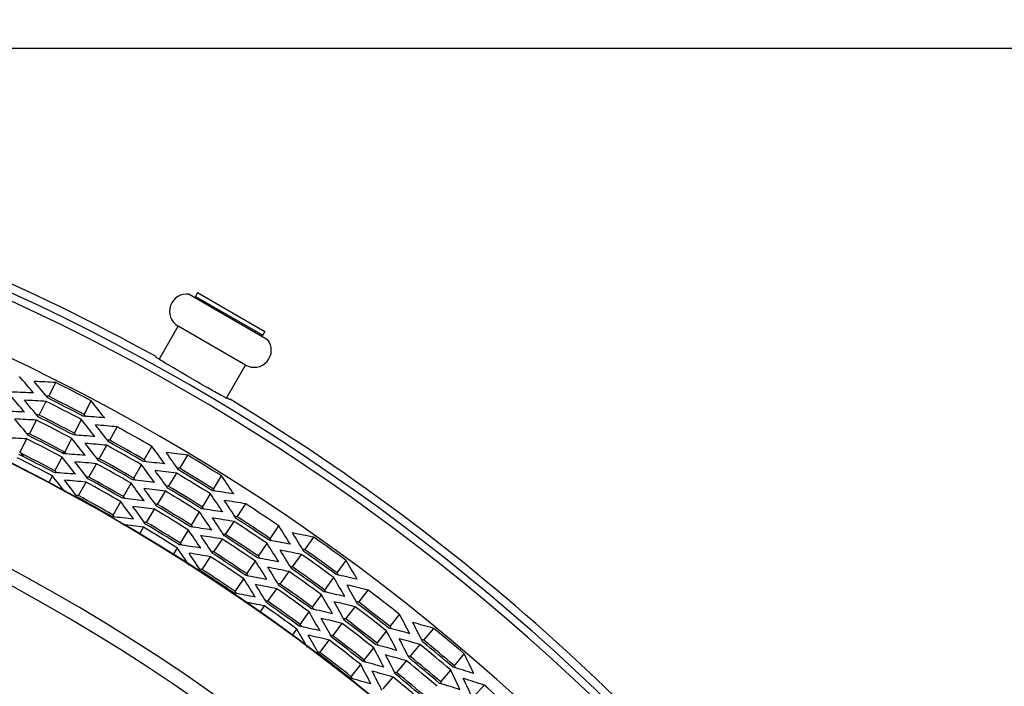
# Model space of a CAD drawing. Header units: millimetres. Extents: x 0 to 420, y 0 to 297.
# Tile 175 of 256: x 172 to 185, y 239 to 248. Entities that reach past the tile are written whole.
import ezdxf

# ---------------------------------------------------------------- set-up
doc = ezdxf.new("R2010")
doc.units = ezdxf.units.MM
doc.header["$LTSCALE"] = 23.1
doc.layers.get('0').update_dxf_attribs({"linetype": 'CONTINUOUS'})
doc.layers.add('02___PRT_ALL_AXES', color=7, linetype='CONTINUOUS')
doc.layers.add('DIM_PILOTEES', color=7, linetype='CONTINUOUS')
doc.styles.get("Standard").update_dxf_attribs({"font": 'txt', "width": 0.7})
doc.dimstyles.new('DIMSTYLE_2', dxfattribs={"dimtxt": 2.5, "dimasz": 3.5, "dimexe": 2, "dimexo": 0, "dimtad": 1, "dimdec": 0, "dimlfac": 5, "dimdsep": 46, "dimtxsty": 'Standard', "dimblk": '_FILLED', "dimblk1": '_FILLED', "dimblk2": '_FILLED', "dimcen": 0.09, "dimazin": 2, "dimtp": 0.3, "dimtm": 0.3, "dimtfac": 1, "dimtdec": 0, "dimtofl": 0, "dimtmove": 0, "dimatfit": 3, "dimldrblk": '_FILLED', "dimfxl": 0, "dimtolj": 1, "dimarcsym": 0})

# ---------------------------------------------------------------- blocks, each defined once
blk = doc.blocks.new('_FILLED')
at = {"color": 0, "linetype": 'ByBlock'}
blk.add_solid([(0, 0), (-1, 0.1429), (-1, -0.1429)], dxfattribs=at)
blk = doc.blocks.new('*D6')
at = {"layer": 'DIM_PILOTEES', "color": 2, "linetype": 'Continuous'}
for p, q in [((200.131, 247.749), (200.131, 255.249)), ((200.131, 255.249), (200.131, 237.048)), ((159.961, 247.749), (202.131, 247.749)), ((200.131, 218.847), (200.131, 237.048)), ((188.561, 226.347), (202.131, 226.347)), ((200.131, 226.347), (200.131, 218.847))]:
    blk.add_line(p, q, dxfattribs=at)
at = {"layer": 'DIM_PILOTEES', "color": 2, "linetype": 'Continuous', "xscale": 3.5, "yscale": 3.5, "zscale": 3.5}
for p, rotation in [((200.131, 247.749), 270), ((200.131, 226.347), 90)]:
    blk.add_blockref('_FILLED', p, dxfattribs=dict(at, rotation=rotation))
at = {"layer": 'DIM_PILOTEES', "color": 2, "linetype": 'Continuous', "insert": (197.006, 236.763), "char_height": 2.5, "width": 8.03571, "attachment_point": 2, "rotation": 90, "line_spacing_factor": 0.9}
blk.add_mtext('{\\ftxt;\\W0.0001;\\H0.0001;\\~}{\\ftxt;\\W2.1428571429;\\H2.5; }{\\ftxt;\\W0.0001;\\H0.0001;\\~}', dxfattribs=at)

msp = doc.modelspace()

# ---------------------------------------------------------------- linework, layer by layer
at = {"color": 7, "linetype": 'Continuous'}
for p, q in [((174.1102, 244.4582), (175.1565, 243.8541)), ((174.221, 244.4819), (174.191, 244.4299)), ((174.191, 244.4299), (174.1968, 244.4082)), ((174.191, 244.4299), (175.0916, 243.9099)), ((174.221, 244.4819), (175.1216, 243.9619)), ((173.7091, 243.5953), (173.961, 244.0315)), ((174.8616, 243.5115), (173.961, 244.0315)), ((175.0916, 243.9099), (175.0699, 243.9041)), ((175.1216, 243.9619), (175.0916, 243.9099)), ((174.6098, 243.0753), (174.8616, 243.5115)), ((172.2306, 243.0938), (172.3252, 243.2771)), ((172.1009, 242.8426), (172.1955, 243.0259)), ((172.7026, 242.8502), (172.7972, 243.0335)), ((171.9712, 242.5913), (172.0659, 242.7746)), ((172.5729, 242.5989), (172.6675, 242.7822)), ((173.0453, 242.5047), (173.1465, 242.6844)), ((171.8416, 242.34), (171.9362, 242.5233)), ((172.4432, 242.3477), (172.5379, 242.531)), ((172.9065, 242.2584), (173.0077, 242.4381)), ((173.508, 242.2439), (173.6093, 242.4237)), ((171.8693, 242.2968), (171.8693, 242.326)), ((171.8853, 242.3179), (171.8853, 242.2887)), ((172.3955, 242.3434), (172.4432, 242.3434)), ((173.9811, 242.1298), (174.0888, 242.3057)), ((172.3136, 242.0964), (172.4082, 242.2797)), ((172.7677, 242.012), (172.8689, 242.1917)), ((173.3692, 241.9976), (173.4705, 242.1773)), ((172.2318, 241.9379), (172.2785, 242.0285)), ((173.8333, 241.8887), (173.9411, 242.0646)), ((174.4339, 241.8523), (174.5417, 242.0282)), ((172.6288, 241.7657), (172.7301, 241.9454)), ((173.2304, 241.7513), (173.3317, 241.931)), ((173.6856, 241.6477), (173.7934, 241.8235)), ((174.2862, 241.6112), (174.394, 241.7871)), ((173.0916, 241.5049), (173.1929, 241.6846)), ((174.7504, 241.4826), (174.8645, 241.6545)), ((173.5378, 241.4066), (173.6456, 241.5825)), ((174.1385, 241.3701), (174.2462, 241.546)), ((174.5939, 241.2471), (174.708, 241.4189)), ((173.4417, 241.2497), (173.4979, 241.3414)), ((173.9907, 241.129), (174.0985, 241.3049)), ((175.1928, 241.1887), (175.3069, 241.3605)), ((174.4374, 241.0116), (174.5516, 241.1834)), ((175.0363, 240.9532), (175.1505, 241.125)), ((175.6562, 241.0403), (175.7766, 241.2078)), ((173.8958, 240.9742), (173.9508, 241.0638)), ((175.4912, 240.8106), (175.6116, 240.9782)), ((174.2809, 240.7761), (174.3951, 240.9479)), ((174.8798, 240.7177), (174.994, 240.8895)), ((176.0875, 240.7303), (176.2079, 240.8978)), ((175.3262, 240.581), (175.4466, 240.7485)), ((174.7234, 240.4822), (174.8375, 240.654)), ((175.9225, 240.5007), (176.0429, 240.6682)), ((175.1612, 240.3514), (175.2816, 240.5189)), ((176.376, 240.3384), (176.5025, 240.5014)), ((175.7575, 240.2711), (175.8779, 240.4386)), ((175.0555, 240.2043), (175.1166, 240.2893)), ((175.5925, 240.0414), (175.7129, 240.2089)), ((176.2027, 240.115), (176.3292, 240.278)), ((176.0294, 239.8916), (176.1559, 240.0546)), ((176.7957, 240.0129), (176.9222, 240.1759)), ((175.485, 239.8917), (175.5479, 239.9793)), ((176.6224, 239.7895), (176.7489, 239.9525)), ((177.247, 239.8309), (177.3793, 239.9892)), ((175.8561, 239.6682), (175.9825, 239.8312)), ((176.4491, 239.5661), (176.5756, 239.729)), ((177.0656, 239.614), (177.198, 239.7722)), ((176.8843, 239.3971), (177.0166, 239.5553)), ((177.6545, 239.4902), (177.7868, 239.6485)), ((176.2758, 239.3426), (176.4023, 239.5056)), ((177.4731, 239.2733), (177.6055, 239.4315)), ((176.7029, 239.1801), (176.8352, 239.3384)), ((177.9135, 239.0783), (178.0516, 239.2316))]:
    msp.add_line(p, q, dxfattribs=at)
for centre, radius, start, end in [((159.9613, 218.7434), 28.2969, 35.38391, 84.61609), ((159.9613, 218.7434), 28.1969, 35.38391, 84.61609), ((159.9613, 218.7434), 26.2436, 26.79009, 153.2099), ((159.9613, 218.7434), 26.2391, 26.79009, 153.2099), ((174.076, 244.2307), 0.23, 81.44251, 240), ((174.9766, 243.7107), 0.23, 240, 38.55749), ((159.9613, 218.7434), 24.9822, 27.00618, 152.99383), ((159.9613, 218.7434), 24.788, 27.34866, 152.65134), ((159.9613, 218.7434), 27.4731, 62.14612, 63.25388), ((159.9613, 218.7434), 27.2668, 62.14193, 63.25807), ((159.9613, 218.7434), 27.1903, 62.14036, 63.25964), ((159.9613, 218.7434), 27.2408, 62.14139, 63.25861), ((159.9613, 218.7434), 26.9581, 62.13553, 63.26447), ((159.9613, 218.7434), 26.9841, 62.13608, 63.26392), ((159.9613, 218.7434), 26.9076, 62.13447, 63.26553), ((159.9613, 218.7434), 27.3317, 60.04325, 61.15675), ((159.9613, 218.7434), 26.6753, 62.12955, 63.27045), ((159.9613, 218.7434), 26.7013, 62.13011, 63.26989), ((159.9613, 218.7434), 26.6249, 62.12847, 63.27153), ((159.9613, 218.7434), 27.049, 60.03743, 61.16257), ((159.9613, 218.7434), 27.0995, 60.03848, 61.16152), ((159.9613, 218.7434), 27.1254, 60.03902, 61.16098), ((159.9613, 218.7434), 26.3926, 62.12344, 63.27656), ((159.9613, 218.7434), 26.4186, 62.12401, 63.27599), ((159.9613, 218.7434), 27.4731, 57.94612, 59.05388), ((159.9613, 218.7434), 26.3421, 62.12233, 63.27767), ((159.9613, 218.7434), 26.7662, 60.03149, 61.16851), ((159.9613, 218.7434), 26.8167, 60.03256, 61.16744), ((159.9613, 218.7434), 26.8427, 60.03311, 61.16689), ((159.9613, 218.7434), 27.1903, 57.94036, 59.05964), ((159.9613, 218.7434), 27.2408, 57.94139, 59.05861), ((159.9613, 218.7434), 27.2668, 57.94193, 59.05807), ((159.9613, 218.7434), 26.4835, 60.02542, 61.17458), ((159.9613, 218.7434), 26.534, 60.02651, 61.17349), ((159.9613, 218.7434), 26.5599, 60.02707, 61.17293), ((159.9613, 218.7434), 26.2772, 60.02091, 61.17909), ((159.9613, 218.7434), 26.9076, 57.93447, 59.06553), ((159.9613, 218.7434), 26.9581, 57.93553, 59.06447), ((159.9613, 218.7434), 26.9841, 57.93608, 59.06392), ((159.9613, 218.7434), 26.2512, 60.02033, 61.17967), ((159.9613, 218.7434), 26.7013, 57.93011, 59.06989), ((159.9613, 218.7434), 27.3317, 55.84325, 56.95675), ((159.9613, 218.7434), 26.6249, 57.92847, 59.07153), ((159.9613, 218.7434), 26.6753, 57.92955, 59.07045), ((159.9613, 218.7434), 26.3926, 57.92344, 59.07656), ((159.9613, 218.7434), 26.4186, 57.92401, 59.07599), ((159.9613, 218.7434), 27.049, 55.83743, 56.96257), ((159.9613, 218.7434), 27.0995, 55.83848, 56.96152), ((159.9613, 218.7434), 27.1254, 55.83902, 56.96098), ((159.9613, 218.7434), 26.3421, 57.92233, 59.07767), ((159.9613, 218.7434), 26.8427, 55.83311, 56.96689), ((159.9613, 218.7434), 26.7662, 55.83149, 56.96851), ((159.9613, 218.7434), 26.8167, 55.83256, 56.96744), ((159.9613, 218.7434), 27.4731, 53.74612, 54.85388), ((159.9613, 218.7434), 26.534, 55.82651, 56.97349), ((159.9613, 218.7434), 26.5599, 55.82707, 56.97293), ((159.9613, 218.7434), 27.1903, 53.74036, 54.85964), ((159.9613, 218.7434), 27.2408, 53.74139, 54.85861), ((159.9613, 218.7434), 27.2668, 53.74193, 54.85807), ((159.9613, 218.7434), 26.4835, 55.82542, 56.97458), ((159.9613, 218.7434), 26.2512, 55.82033, 56.97967), ((159.9613, 218.7434), 26.2772, 55.82091, 56.97909), ((159.9613, 218.7434), 26.9076, 53.73447, 54.86553), ((159.9613, 218.7434), 26.9581, 53.73553, 54.86447), ((159.9613, 218.7434), 26.9841, 53.73608, 54.86392), ((159.9613, 218.7434), 26.7013, 53.73011, 54.86989), ((159.9613, 218.7434), 26.6249, 53.72847, 54.87153), ((159.9613, 218.7434), 26.6753, 53.72955, 54.87045), ((159.9613, 218.7434), 27.3317, 51.64325, 52.75675), ((159.9613, 218.7434), 26.3926, 53.72344, 54.87656), ((159.9613, 218.7434), 26.4186, 53.72401, 54.87599), ((159.9613, 218.7434), 27.0995, 51.63848, 52.76152), ((159.9613, 218.7434), 27.1254, 51.63902, 52.76098), ((159.9613, 218.7434), 26.3421, 53.72233, 54.87767), ((159.9613, 218.7434), 27.049, 51.63743, 52.76257), ((159.9613, 218.7434), 26.7662, 51.63149, 52.76851), ((159.9613, 218.7434), 26.8167, 51.63256, 52.76744), ((159.9613, 218.7434), 26.8427, 51.63311, 52.76689), ((159.9613, 218.7434), 27.4731, 49.54612, 50.65388), ((159.9613, 218.7434), 26.4835, 51.62542, 52.77458), ((159.9613, 218.7434), 26.534, 51.62651, 52.77349), ((159.9613, 218.7434), 26.5599, 51.62707, 52.77293), ((159.9613, 218.7434), 27.2408, 49.54139, 50.65861), ((159.9613, 218.7434), 27.2668, 49.54193, 50.65807), ((159.9613, 218.7434), 26.2772, 51.62091, 52.77909), ((159.9613, 218.7434), 27.1903, 49.54036, 50.65964), ((159.9613, 218.7434), 26.2512, 51.62033, 52.77967), ((159.9613, 218.7434), 26.9076, 49.53447, 50.66553), ((159.9613, 218.7434), 26.9581, 49.53553, 50.66447), ((159.9613, 218.7434), 26.9841, 49.53608, 50.66392), ((159.9613, 218.7434), 26.7013, 49.53011, 50.66989), ((159.9613, 218.7434), 26.6249, 49.52847, 50.67153), ((159.9613, 218.7434), 26.6753, 49.52955, 50.67045), ((159.9613, 218.7434), 27.3317, 47.44325, 48.55675)]:
    msp.add_arc(centre, radius, start, end, dxfattribs=at)
for centre, major_axis, start_param, end_param in [((146.5347, 225.0615), (30.7064, -14.4493), 1.1007715, 1.1095299), ((146.9305, 225.4691), (29.8013, -15.3816), 1.1270372, 1.1357875), ((173.2153, 211.9025), (30.3116, -15.645), 2.032018, 2.0407312), ((146.673, 224.9964), (30.3901, -14.3005), 1.1005887, 1.1094389), ((173.1607, 212.5323), (30.1868, -14.2048), 2.0057137, 2.0145095), ((173.1162, 211.9537), (30.085, -15.528), 2.0320835, 2.0330637), ((147.0663, 225.399), (29.4906, -15.2213), 1.1271295, 1.1359714), ((173.0794, 211.9726), (30.001, -15.4847), 2.032108, 2.0409121), ((146.7073, 225.5843), (30.3116, -15.645), 1.1008614, 1.1095747), ((173.0224, 212.5973), (29.8704, -14.056), 2.0055278, 2.0144162), ((172.9803, 212.0238), (29.7744, -15.3677), 2.0321749, 2.0331653), ((172.9921, 212.0177), (29.8013, -15.3816), 2.0058052, 2.0145555), ((146.8064, 225.5331), (30.085, -15.528), 1.108529, 1.1095092), ((147.2022, 225.3289), (29.18, -15.0609), 1.1272239, 1.1361593), ((172.9436, 212.0427), (29.6903, -15.3243), 2.0321999, 2.0410967), ((146.8432, 225.5142), (30.001, -15.4847), 1.1006806, 1.1094846), ((147.2523, 225.9046), (29.0654, -16.3775), 1.1270831, 1.135879), ((172.8891, 211.459), (29.5657, -16.6594), 2.0320628, 2.0408212), ((172.8445, 212.0939), (29.4637, -15.2074), 2.0322682, 2.0332692), ((172.8563, 212.0878), (29.4906, -15.2213), 2.0056212, 2.0144631), ((146.9423, 225.463), (29.7744, -15.3677), 1.1084273, 1.1094178), ((172.8078, 212.1128), (29.3797, -15.164), 2.0322938, 2.0412853), ((146.979, 225.4441), (29.6903, -15.3243), 1.1004959, 1.1093927), ((147.3855, 225.8295), (28.7608, -16.2059), 1.1271765, 1.1360649), ((172.7559, 211.534), (29.2611, -16.4878), 2.0321537, 2.0410039), ((172.792, 211.5137), (29.3435, -16.5342), 2.0321289, 2.0331142), ((147.0335, 226.0278), (29.5657, -16.6594), 1.1007715, 1.1095299), ((172.7205, 212.1579), (29.18, -15.0609), 2.0054334, 2.0143688), ((147.0781, 225.3929), (29.4637, -15.2074), 1.1083235, 1.1093244), ((147.4581, 226.4054), (28.5947, -17.5229), 1.1270372, 1.1357875), ((172.6787, 210.9502), (29.0844, -17.823), 2.032018, 2.0407312), ((147.1148, 225.374), (29.3797, -15.164), 1.1003074, 1.1092989), ((147.5186, 225.7545), (28.4562, -16.0343), 1.1272718, 1.1362547), ((172.6228, 211.609), (28.9566, -16.3162), 2.0322466, 2.0411905), ((172.6588, 211.5887), (29.039, -16.3626), 2.0322213, 2.033217), ((147.1667, 225.9528), (29.2611, -16.4878), 1.1005887, 1.1094389), ((172.6703, 211.5822), (29.0654, -16.3775), 2.0057137, 2.0145095), ((147.1307, 225.9731), (29.3435, -16.5342), 1.1084784, 1.1094637), ((147.2507, 225.3038), (29.0691, -15.0037), 1.1007331, 1.109203), ((172.5846, 212.228), (28.8694, -14.9006), 2.0052415, 2.0142724), ((147.2139, 225.3228), (29.1531, -15.047), 1.1082175, 1.1092291), ((147.5884, 226.3255), (28.2967, -17.3402), 1.1271295, 1.1359714), ((172.5483, 211.0301), (28.7863, -17.6403), 2.032108, 2.0409121), ((172.5836, 211.0085), (28.867, -17.6897), 2.0320835, 2.0330637), ((147.244, 226.5366), (29.0844, -17.823), 1.1008614, 1.1095747), ((147.6518, 225.6795), (28.1517, -15.8627), 1.1273692, 1.1364487), ((172.4896, 211.6841), (28.652, -16.1446), 2.0323415, 2.0413811), ((172.5256, 211.6638), (28.7344, -16.191), 2.0323156, 2.0333219), ((147.2998, 225.8778), (28.9566, -16.3162), 1.1004021, 1.109346), ((172.5372, 211.6573), (28.7608, -16.2059), 2.0055278, 2.0144162), ((147.2638, 225.8981), (29.039, -16.3626), 1.1083757, 1.1093713), ((172.4532, 211.0883), (28.5689, -17.507), 2.0321749, 2.0331653), ((172.3924, 211.7388), (28.4298, -16.0194), 2.032412, 2.0334291), ((147.7187, 226.2457), (27.9986, -17.1576), 1.1272239, 1.1361593), ((172.418, 211.1099), (28.4883, -17.4576), 2.0321999, 2.0410967), ((147.3743, 226.4567), (28.7863, -17.6403), 1.1006806, 1.1094846), ((172.4645, 211.0814), (28.5947, -17.5229), 2.0058052, 2.0145555), ((147.339, 226.4783), (28.867, -17.6897), 1.108529, 1.1095092), ((147.433, 225.8027), (28.652, -16.1446), 1.1002116, 1.1092512), ((172.404, 211.7323), (28.4562, -16.0343), 2.0053379, 2.0143209), ((147.397, 225.823), (28.7344, -16.191), 1.1082708, 1.109277), ((172.3229, 211.1682), (28.2708, -17.3244), 2.0322682, 2.0332692), ((147.8109, 226.8161), (27.7878, -18.4622), 1.1270831, 1.135879), ((172.3209, 210.5317), (28.2662, -18.78), 2.0320628, 2.0408212), ((147.5302, 225.748), (28.4298, -16.0194), 1.1081636, 1.1091807), ((147.8491, 226.1658), (27.7005, -16.9749), 1.1273202, 1.1363512), ((172.2877, 211.1898), (28.1902, -17.275), 2.0322938, 2.0412853), ((147.5046, 226.3769), (28.4883, -17.4576), 1.1004959, 1.1093927), ((172.3342, 211.1613), (28.2967, -17.3402), 2.0056212, 2.0144631), ((147.4694, 226.3985), (28.5689, -17.507), 1.1084273, 1.1094178), ((172.2708, 211.8074), (28.1517, -15.8627), 2.005144, 2.0142235), ((172.1573, 211.2697), (27.8921, -17.0923), 2.0323897, 2.0411506), ((172.1926, 211.2481), (27.9728, -17.1417), 2.0323635, 2.0333752), ((147.5997, 226.3186), (28.2708, -17.3244), 1.1083235, 1.1093244), ((147.9382, 226.7315), (27.4967, -18.2687), 1.1271765, 1.1360649), ((172.1936, 210.6163), (27.975, -18.5866), 2.0321537, 2.0410039), ((172.228, 210.5934), (28.0538, -18.6389), 2.0321289, 2.0331142), ((147.6349, 226.297), (28.1902, -17.275), 1.1003074, 1.1092989), ((172.2039, 211.2411), (27.9986, -17.1576), 2.0054334, 2.0143688), ((172.1007, 210.678), (27.7626, -18.4454), 2.0322213, 2.033217), ((147.6017, 226.9551), (28.2662, -18.78), 1.1007715, 1.1095299), ((148.0528, 227.3005), (27.2346, -19.57), 1.1270372, 1.1357875), ((172.0737, 210.0397), (27.701, -19.9052), 2.032018, 2.0407312), ((172.0735, 211.321), (27.7005, -16.9749), 2.0052415, 2.0142724), ((147.73, 226.2387), (27.9728, -17.1417), 1.1082175, 1.1092291), ((148.0655, 226.6469), (27.2055, -18.0753), 1.1272718, 1.1362547), ((172.0663, 210.7009), (27.6838, -18.3931), 2.0322466, 2.0411905), ((147.729, 226.8705), (27.975, -18.5866), 1.1005887, 1.1094389), ((172.1117, 210.6707), (27.7878, -18.4622), 2.0057137, 2.0145095), ((147.6946, 226.8934), (28.0538, -18.6389), 1.1084784, 1.1094637), ((147.7653, 226.2171), (27.8921, -17.0923), 1.1005566, 1.109203), ((148.1928, 226.5623), (26.9143, -17.8818), 1.1273692, 1.1364487), ((171.9389, 210.7855), (27.3927, -18.1996), 2.0323415, 2.0413811), ((171.9734, 210.7626), (27.4714, -18.252), 2.0323156, 2.0333219), ((148.1769, 227.2113), (26.9507, -19.366), 1.1271295, 1.1359714), ((171.9496, 210.1289), (27.4171, -19.7012), 2.032108, 2.0409121), ((171.9832, 210.1048), (27.4939, -19.7564), 2.0320835, 2.0330637), ((147.8564, 226.7859), (27.6838, -18.3931), 1.1004021, 1.109346), ((171.9844, 210.7553), (27.4967, -18.2687), 2.0055278, 2.0144162), ((147.8219, 226.8088), (27.7626, -18.4454), 1.1083757, 1.1093713), ((147.8489, 227.4471), (27.701, -19.9052), 1.1008614, 1.1095747), ((171.8461, 210.8472), (27.1802, -18.0585), 2.032412, 2.0334291), ((147.9492, 226.7242), (27.4714, -18.252), 1.1082708, 1.109277), ((148.3011, 227.1221), (26.6668, -19.1621), 1.1272239, 1.1361593), ((171.8255, 210.2181), (27.1332, -19.4972), 2.0321999, 2.0410967), ((171.8591, 210.194), (27.21, -19.5524), 2.0321749, 2.0331653), ((171.8698, 210.1863), (27.2346, -19.57), 2.0058052, 2.0145555), ((147.9394, 227.382), (27.4939, -19.7564), 1.108529, 1.1095092), ((147.9837, 226.7013), (27.3927, -18.1996), 1.1002116, 1.1092512), ((171.8571, 210.8399), (27.2055, -18.0753), 2.0053379, 2.0143209), ((148.4252, 227.0329), (26.3829, -18.9581), 1.1273202, 1.1363512), ((171.7013, 210.3073), (26.8493, -19.2932), 2.0322938, 2.0412853), ((171.7349, 210.2832), (26.9261, -19.3484), 2.0322682, 2.0332692), ((147.973, 227.3579), (27.4171, -19.7012), 1.1006806, 1.1094846), ((171.7298, 210.9245), (26.9143, -17.8818), 2.005144, 2.0142235), ((148.0766, 226.6396), (27.1802, -18.0585), 1.1081636, 1.1091807), ((171.7457, 210.2755), (26.9507, -19.366), 2.0056212, 2.0144631), ((148.0636, 227.2928), (27.21, -19.5524), 1.1084273, 1.1094178), ((148.4347, 227.6843), (26.3611, -20.4477), 1.1270831, 1.135879), ((171.6863, 209.6486), (26.8149, -20.7997), 2.0320628, 2.0408212), ((171.5772, 210.3965), (26.5654, -19.0892), 2.0323897, 2.0410111), ((171.6108, 210.3724), (26.6422, -19.1444), 2.0323635, 2.0333752), ((148.0971, 227.2687), (27.1332, -19.4972), 1.1004959, 1.1093927), ((148.5555, 227.5906), (26.0849, -20.2335), 1.1271765, 1.1360649), ((171.5655, 209.7423), (26.5386, -20.5855), 2.0321537, 2.0410039), ((171.5982, 209.7169), (26.6134, -20.6434), 2.0321289, 2.0331142), ((148.2213, 227.1795), (26.8493, -19.2932), 1.1003074, 1.1092989), ((171.6216, 210.3647), (26.6668, -19.1621), 2.0054334, 2.0143688), ((148.1877, 227.2036), (26.9261, -19.3484), 1.1083235, 1.1093244), ((148.6763, 227.4969), (25.8086, -20.0192), 1.1272718, 1.1362547), ((171.4447, 209.8359), (26.2624, -20.3712), 2.0322466, 2.0411905), ((171.4774, 209.8106), (26.3371, -20.4292), 2.0322213, 2.033217), ((148.2363, 227.8382), (26.8149, -20.7997), 1.1007715, 1.1095299), ((148.7115, 228.1497), (25.7282, -21.5121), 1.1270372, 1.1357875), ((171.4038, 209.176), (26.1688, -21.8805), 2.032018, 2.0407312), ((148.3454, 227.0903), (26.5654, -19.0892), 1.1004239, 1.109203), ((171.4974, 210.4539), (26.3829, -18.9581), 2.0052415, 2.0142724), ((148.3118, 227.1144), (26.6422, -19.1444), 1.1082175, 1.1092291), ((148.3571, 227.7445), (26.5386, -20.5855), 1.1005887, 1.1094389), ((171.4879, 209.8025), (26.3611, -20.4477), 2.0057137, 2.0145095), ((148.3244, 227.7699), (26.6134, -20.6434), 1.1084784, 1.1094637), ((148.7971, 227.4033), (25.5324, -19.805), 1.1273692, 1.1364487), ((171.3239, 209.9296), (25.9862, -20.157), 2.0323415, 2.0413811), ((171.3566, 209.9043), (26.0609, -20.2149), 2.0323156, 2.0333219), ((148.4452, 227.6762), (26.3371, -20.4292), 1.1083757, 1.1093713), ((148.8288, 228.0517), (25.46, -21.2879), 1.1271295, 1.1359714), ((171.2865, 209.2741), (25.9006, -21.6563), 2.032108, 2.0409121), ((171.3182, 209.2475), (25.9731, -21.7169), 2.0320835, 2.0330637), ((171.2358, 209.998), (25.7847, -20.0007), 2.032412, 2.0334291), ((148.4779, 227.6509), (26.2624, -20.3712), 1.1004021, 1.109346), ((171.3671, 209.8962), (26.0849, -20.2335), 2.0055278, 2.0144162), ((171.2463, 209.9899), (25.8086, -20.0192), 2.0053379, 2.0143209), ((148.566, 227.5825), (26.0609, -20.2149), 1.1082708, 1.109277), ((148.946, 227.9536), (25.1918, -21.0636), 1.1272239, 1.1361593), ((171.1692, 209.3721), (25.6324, -21.432), 2.0321999, 2.0410967), ((171.201, 209.3456), (25.7049, -21.4927), 2.0321749, 2.0331653), ((148.5188, 228.3108), (26.1688, -21.8805), 1.1008614, 1.1095747), ((148.5987, 227.5572), (25.9862, -20.157), 1.1002116, 1.1092512), ((149.0633, 227.8556), (24.9236, -20.8394), 1.1273202, 1.1363512), ((171.052, 209.4702), (25.3642, -21.2078), 2.0322938, 2.0412853), ((171.0837, 209.4436), (25.4367, -21.2684), 2.0322682, 2.0332692), ((148.6361, 228.2127), (25.9006, -21.6563), 1.1006806, 1.1094846), ((171.2111, 209.3371), (25.7282, -21.5121), 2.0058052, 2.0145555), ((148.6044, 228.2393), (25.9731, -21.7169), 1.108529, 1.1095092), ((171.1255, 210.0835), (25.5324, -19.805), 2.005144, 2.0142235), ((148.6868, 227.4888), (25.7847, -20.0007), 1.1081636, 1.1091807), ((148.7217, 228.1412), (25.7049, -21.4927), 1.1084273, 1.1094178), ((149.1205, 228.5045), (24.7927, -22.3235), 1.1270831, 1.135879), ((170.9887, 208.8143), (25.2195, -22.7078), 2.0320628, 2.0408212), ((171.0939, 209.4351), (25.46, -21.2879), 2.0056212, 2.0144631)]:
    msp.add_ellipse(centre, major_axis=major_axis, ratio=0.8993368, start_param=start_param, end_param=end_param, dxfattribs=at)
at = {"layer": '02___PRT_ALL_AXES', "color": 7, "linetype": 'Continuous'}
for centre, radius, start, end in [((159.9613, 218.7434), 28.4055, 61.14981, 84.55854), ((159.9613, 218.7434), 27.5015, 33.28692, 86.71308), ((175.3084, 244.4695), 1.5667, 242.42373, 243.43796), ((159.9613, 218.7434), 28.4055, 35.44146, 58.85019)]:
    msp.add_arc(centre, radius, start, end, dxfattribs=at)
for points, knots in [([(173.6716, 243.6131), (173.6699, 243.6146), (173.668, 243.6163), (173.6653, 243.6195), (173.6658, 243.6203)], [0, 0, 0, 0, 0.7080336, 1, 1, 1, 1]), ([(173.7039, 243.5901), (173.7004, 243.5924), (173.6894, 243.5998), (173.6785, 243.6074), (173.6716, 243.6131)], [0, 0, 0, 0, 0.3234712, 1, 1, 1, 1]), ([(173.8364, 243.508), (173.8228, 243.5162), (173.7783, 243.543), (173.734, 243.5702), (173.7039, 243.5901)], [0, 0, 0, 0, 0.305926, 1, 1, 1, 1]), ([(174.4714, 243.1415), (174.4214, 243.1692), (174.2088, 243.2897), (173.997, 243.4118), (173.8364, 243.508)], [0, 0, 0, 0, 0.2337834, 1, 1, 1, 1]), ([(174.5831, 243.0808), (174.5753, 243.0849), (174.5378, 243.1047), (174.5006, 243.1252), (174.4714, 243.1415)], [0, 0, 0, 0, 0.2097802, 1, 1, 1, 1]), ([(174.6531, 243.0503), (174.6509, 243.0466), (174.6299, 243.0604), (174.6186, 243.0628), (174.6078, 243.0682)], [0, 0, 0, 0, 0.261332, 1, 1, 1, 1])]:
    msp.add_open_spline(points, degree=3, knots=knots, dxfattribs=at)

# ---------------------------------------------------------------- dimensions: what is measured, and where the dimension line sits
at = {"layer": 'DIM_PILOTEES', "color": 2, "linetype": 'Continuous'}
dim = msp.add_linear_dim(base=(200.1314, 226.3468), p1=(159.9613, 247.7489), p2=(188.5613, 226.3468), angle=270, text='{\\ftxt;\\W0.0001;\\H0.0001;\\~}{\\ftxt;\\W2.1428571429;\\H2.5; }{\\ftxt;\\W0.0001;\\H0.0001;\\~}', dimstyle='DIMSTYLE_2', dxfattribs=at)
dim.commit()
dim.dimension.update_dxf_attribs({"geometry": '*D6', "text_midpoint": (200.1314, 236.406), "dimtype": 160})

doc.saveas('drawing.dxf')
